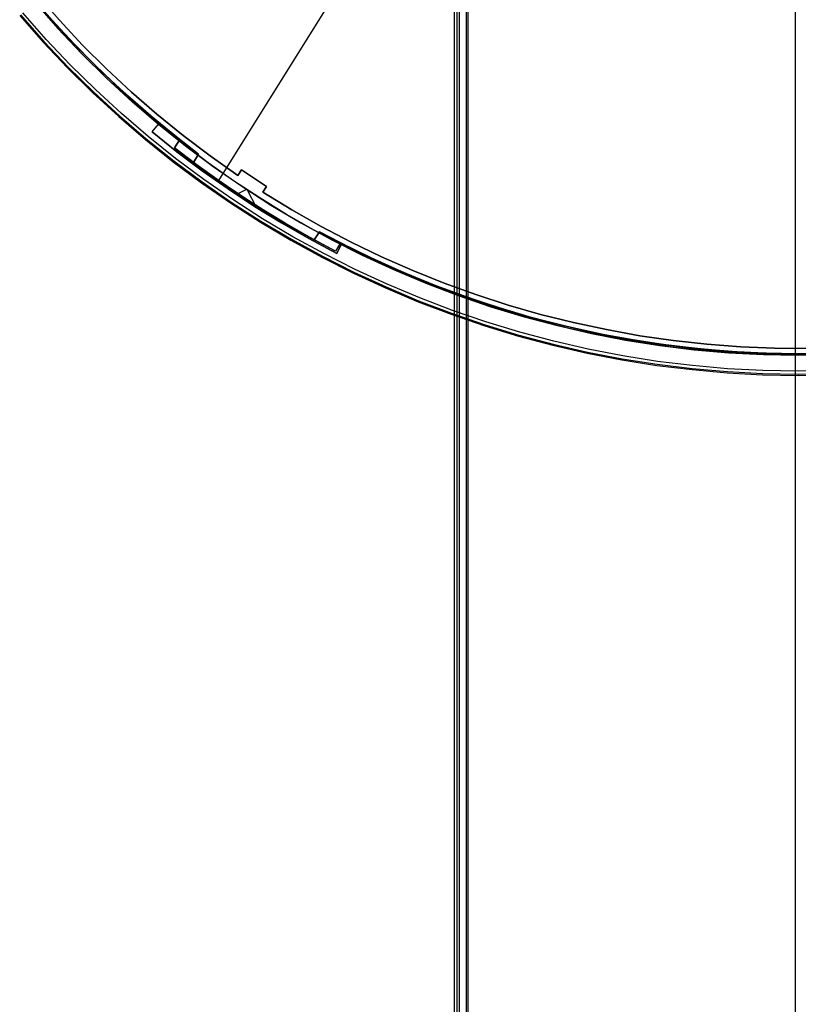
# Model space of a CAD drawing. Header units: millimetres. Extents: x 6038 to 7358, y -8545 to -7225.
# Tile 3 of 256: x 6582 to 6698, y -8132 to -7985. Entities that reach past the tile are written whole.
import ezdxf

# ---------------------------------------------------------------- set-up
doc = ezdxf.new("R2010")
doc.units = ezdxf.units.MM
doc.layers.add('color', color=7, linetype='Continuous')
doc.layers.add('luz', color=7, linetype='Continuous')

msp = doc.modelspace()

# ---------------------------------------------------------------- linework, layer by layer
at = {"color": 7, "true_color": 0xffffff}
for p, q in [((6646.77, -7914.67, 75.89), (6646.77, -8544.67, 75.89)), ((6646.79, -8544.67, 76.12), (6646.79, -7914.67, 76.12)), ((6646.79, -8544.67, 76.12), (6646.79, -7914.67, 76.12)), ((6647.19, -8544.67, 77.82), (6647.19, -7914.67, 77.82)), ((6647.54, -8544.67, 74.92), (6647.54, -7914.67, 74.92)), ((6647.54, -8544.67, 74.92), (6647.54, -7914.67, 74.92)), ((6647.58, -8544.67, 79.53), (6647.58, -7914.67, 79.53)), ((6647.58, -8544.67, 79.53), (6647.58, -7914.67, 79.53)), ((6648.55, -7914.67, 80.3), (6648.55, -8544.67, 80.3)), ((6648.78, -7914.67, 80.27), (6648.78, -8544.67, 80.27)), ((6648.78, -7914.67, 80.27), (6648.78, -8544.67, 80.27)), ((6697.72, -8544.67, 63.33), (6697.72, -7953.87, 63.33))]:
    msp.add_line(p, q, dxfattribs=at)
at = {"layer": 'color', "color": 254, "true_color": 0xcad1ee}
for p, q in [((6584.54, -7980.87, -11.27), (6587.86, -7984.67, -11.27)), ((6584.54, -7980.87, -11.27), (6587.86, -7984.67, -11.27)), ((6584.54, -7980.87, -30.6), (6587.86, -7984.67, -30.6)), ((6587.86, -7984.67, -20.93), (6584.54, -7980.87, -20.93)), ((6584.54, -7980.87, -30.6), (6587.86, -7984.67, -30.6)), ((6584.2, -7982.01, -35.8), (6587.62, -7985.89, -35.8)), ((6584.2, -7982.01, -35.8), (6587.62, -7985.89, -35.8)), ((6587.64, -7985.91, -30.6), (6584.21, -7982.03, -30.6)), ((6587.64, -7985.91, -33.2), (6584.21, -7982.03, -33.2)), ((6587.64, -7985.91, -30.6), (6584.21, -7982.03, -30.6)), ((6581.91, -7983.96, -11.46), (6585.41, -7987.92, -11.46)), ((6581.91, -7983.96, -35.8), (6585.41, -7987.92, -35.8)), ((6581.91, -7983.96, -11.46), (6585.41, -7987.92, -11.46)), ((6581.91, -7983.96, -35.8), (6585.41, -7987.92, -35.8)), ((6581.91, -7983.96, -23.63), (6585.41, -7987.92, -23.63)), ((6582.04, -7983.85, -10.91), (6585.53, -7987.81, -10.91)), ((6585.86, -7987.51, -10.54), (6582.38, -7983.57, -10.54)), ((6585.86, -7987.51, -10.54), (6582.38, -7983.57, -10.54)), ((6587.62, -7985.89, -35.8), (6591.18, -7989.65, -35.8)), ((6587.62, -7985.89, -35.8), (6591.18, -7989.65, -35.8)), ((6591.2, -7989.67, -30.6), (6587.64, -7985.91, -30.6)), ((6591.2, -7989.67, -33.2), (6587.64, -7985.91, -33.2)), ((6591.2, -7989.67, -30.6), (6587.64, -7985.91, -30.6)), ((6587.86, -7984.67, -11.27), (6591.31, -7988.36, -11.27)), ((6587.86, -7984.67, -11.27), (6591.31, -7988.36, -11.27)), ((6587.86, -7984.67, -30.6), (6591.31, -7988.36, -30.6)), ((6591.31, -7988.36, -20.93), (6587.86, -7984.67, -20.93)), ((6587.86, -7984.67, -30.6), (6591.31, -7988.36, -30.6)), ((6589.47, -7991.33, -10.54), (6585.86, -7987.51, -10.54)), ((6589.47, -7991.33, -10.54), (6585.86, -7987.51, -10.54)), ((6585.41, -7987.92, -11.46), (6589.04, -7991.75, -11.46)), ((6585.41, -7987.92, -35.8), (6589.04, -7991.75, -35.8)), ((6585.41, -7987.92, -11.46), (6589.04, -7991.75, -11.46)), ((6585.41, -7987.92, -35.8), (6589.04, -7991.75, -35.8)), ((6585.41, -7987.92, -23.63), (6589.04, -7991.75, -23.63)), ((6585.53, -7987.81, -10.91), (6589.16, -7991.64, -10.91)), ((6591.31, -7988.36, -11.27), (6594.89, -7991.92, -11.27)), ((6591.31, -7988.36, -11.27), (6594.89, -7991.92, -11.27)), ((6591.31, -7988.36, -30.6), (6594.89, -7991.92, -30.6)), ((6594.89, -7991.92, -20.93), (6591.31, -7988.36, -20.93)), ((6591.31, -7988.36, -30.6), (6594.89, -7991.92, -30.6)), ((6591.18, -7989.65, -35.8), (6594.87, -7993.29, -35.8)), ((6591.18, -7989.65, -35.8), (6594.87, -7993.29, -35.8)), ((6594.89, -7993.31, -30.6), (6591.2, -7989.67, -30.6)), ((6594.89, -7993.31, -33.2), (6591.2, -7989.67, -33.2)), ((6594.89, -7993.31, -30.6), (6591.2, -7989.67, -30.6)), ((6589.04, -7991.75, -11.46), (6592.8, -7995.46, -11.46)), ((6589.04, -7991.75, -35.8), (6592.8, -7995.46, -35.8)), ((6589.04, -7991.75, -11.46), (6592.8, -7995.46, -11.46)), ((6589.04, -7991.75, -35.8), (6592.8, -7995.46, -35.8)), ((6589.04, -7991.75, -23.63), (6592.8, -7995.46, -23.63)), ((6589.16, -7991.64, -10.91), (6592.92, -7995.34, -10.91)), ((6593.22, -7995.02, -10.54), (6589.47, -7991.33, -10.54)), ((6593.22, -7995.02, -10.54), (6589.47, -7991.33, -10.54)), ((6594.89, -7991.92, -11.27), (6598.58, -7995.37, -11.27)), ((6594.89, -7991.92, -11.27), (6598.58, -7995.37, -11.27)), ((6594.89, -7991.92, -30.6), (6598.58, -7995.37, -30.6)), ((6598.58, -7995.37, -20.93), (6594.89, -7991.92, -20.93)), ((6594.89, -7991.92, -30.6), (6598.58, -7995.37, -30.6)), ((6594.87, -7993.29, -35.8), (6598.68, -7996.8, -35.8)), ((6594.87, -7993.29, -35.8), (6598.68, -7996.8, -35.8)), ((6598.71, -7996.82, -30.6), (6594.89, -7993.31, -30.6)), ((6598.71, -7996.82, -33.2), (6594.89, -7993.31, -33.2)), ((6598.71, -7996.82, -30.6), (6594.89, -7993.31, -30.6)), ((6592.8, -7995.46, -11.46), (6596.69, -7999.04, -11.46)), ((6592.8, -7995.46, -35.8), (6596.69, -7999.04, -35.8)), ((6592.8, -7995.46, -11.46), (6596.69, -7999.04, -11.46)), ((6592.8, -7995.46, -35.8), (6596.69, -7999.04, -35.8)), ((6592.8, -7995.46, -23.63), (6596.69, -7999.04, -23.63)), ((6592.92, -7995.34, -10.91), (6596.8, -7998.91, -10.91)), ((6597.09, -7998.58, -10.54), (6593.22, -7995.02, -10.54)), ((6597.09, -7998.58, -10.54), (6593.22, -7995.02, -10.54)), ((6598.58, -7995.37, -11.27), (6602.39, -7998.68, -11.27)), ((6598.58, -7995.37, -11.27), (6602.39, -7998.68, -11.27)), ((6598.58, -7995.37, -30.6), (6602.39, -7998.68, -30.6)), ((6602.39, -7998.68, -20.93), (6598.58, -7995.37, -20.93)), ((6598.58, -7995.37, -30.6), (6602.39, -7998.68, -30.6)), ((6598.68, -7996.8, -35.8), (6602.61, -8000.17, -35.8)), ((6598.68, -7996.8, -35.8), (6602.61, -8000.17, -35.8)), ((6602.64, -8000.19, -30.6), (6598.71, -7996.82, -30.6)), ((6602.64, -8000.19, -33.2), (6598.71, -7996.82, -33.2)), ((6602.64, -8000.19, -30.6), (6598.71, -7996.82, -30.6)), ((6596.69, -7999.04, -11.46), (6600.7, -8002.48, -11.46)), ((6596.69, -7999.04, -35.8), (6600.7, -8002.48, -35.8)), ((6596.69, -7999.04, -11.46), (6600.7, -8002.48, -11.46)), ((6596.69, -7999.04, -35.8), (6600.7, -8002.48, -35.8)), ((6596.69, -7999.04, -23.63), (6600.7, -8002.48, -23.63)), ((6596.8, -7998.91, -10.91), (6600.8, -8002.35, -10.91)), ((6601.09, -8002.01, -10.54), (6597.09, -7998.58, -10.54)), ((6601.09, -8002.01, -10.54), (6597.09, -7998.58, -10.54)), ((6602.39, -7998.68, -11.27), (6606.31, -8001.87, -11.27)), ((6602.39, -7998.68, -11.27), (6606.31, -8001.87, -11.27)), ((6602.39, -7998.68, -30.6), (6606.31, -8001.87, -30.6)), ((6606.31, -8001.87, -20.93), (6602.39, -7998.68, -20.93)), ((6602.39, -7998.68, -30.6), (6606.31, -8001.87, -30.6)), ((6601.69, -8001.33, -30.6), (6602.64, -8000.19, -30.6)), ((6601.69, -8001.33, -34.1), (6602.64, -8000.19, -34.1)), ((6601.69, -8001.33, -30.6), (6602.64, -8000.19, -30.6)), ((6601.69, -8001.33, -32.35), (6602.64, -8000.19, -32.35)), ((6601.69, -8001.33, -34.1), (6602.64, -8000.19, -34.1)), ((6602.61, -8000.17, -35.8), (6606.66, -8003.4, -35.8)), ((6602.61, -8000.17, -35.8), (6606.66, -8003.4, -35.8)), ((6602.64, -8000.19, -34.1), (6602.64, -8000.19, -30.6)), ((6606.29, -8003.12, -34.1), (6602.64, -8000.19, -34.1)), ((6602.64, -8000.19, -34.1), (6602.64, -8000.19, -30.6)), ((6606.29, -8003.12, -34.1), (6602.64, -8000.19, -34.1)), ((6605.19, -8005.3, -10.54), (6601.09, -8002.01, -10.54)), ((6605.19, -8005.3, -10.54), (6601.09, -8002.01, -10.54)), ((6605.38, -8004.29, -30.6), (6601.69, -8001.33, -30.6)), ((6601.69, -8001.33, -30.6), (6601.69, -8001.33, -34.1)), ((6605.38, -8004.29, -30.6), (6601.69, -8001.33, -30.6)), ((6601.69, -8001.33, -34.1), (6605.38, -8004.29, -34.1)), ((6605.38, -8004.29, -32.35), (6601.69, -8001.33, -32.35)), ((6601.69, -8001.33, -30.6), (6601.69, -8001.33, -34.1)), ((6601.69, -8001.33, -34.1), (6605.38, -8004.29, -34.1)), ((6602.17, -8000.76, -34.1), (6602.17, -8000.76, -30.6)), ((6606.31, -8001.87, -11.27), (6610.34, -8004.92, -11.27)), ((6606.31, -8001.87, -11.27), (6610.34, -8004.92, -11.27)), ((6606.31, -8001.87, -30.6), (6610.34, -8004.92, -30.6)), ((6610.34, -8004.92, -20.93), (6606.31, -8001.87, -20.93)), ((6606.31, -8001.87, -30.6), (6610.34, -8004.92, -30.6)), ((6600.7, -8002.48, -11.46), (6604.82, -8005.78, -11.46)), ((6600.7, -8002.48, -35.8), (6604.82, -8005.78, -35.8)), ((6600.7, -8002.48, -11.46), (6604.82, -8005.78, -11.46)), ((6600.7, -8002.48, -35.8), (6604.82, -8005.78, -35.8)), ((6600.7, -8002.48, -23.63), (6604.82, -8005.78, -23.63)), ((6600.8, -8002.35, -10.91), (6604.92, -8005.65, -10.91)), ((6610.02, -8005.93, -34.1), (6606.29, -8003.12, -34.1)), ((6610.02, -8005.93, -34.1), (6606.29, -8003.12, -34.1)), ((6606.66, -8003.4, -35.8), (6610.81, -8006.5, -35.8)), ((6606.66, -8003.4, -35.8), (6610.81, -8006.5, -35.8)), ((6609.15, -8007.13, -30.6), (6605.38, -8004.29, -30.6)), ((6609.15, -8007.13, -30.6), (6605.38, -8004.29, -30.6)), ((6605.38, -8004.29, -34.1), (6609.15, -8007.13, -34.1)), ((6609.15, -8007.13, -32.35), (6605.38, -8004.29, -32.35)), ((6605.38, -8004.29, -34.1), (6609.15, -8007.13, -34.1)), ((6610.34, -8004.92, -11.27), (6614.47, -8007.83, -11.27)), ((6610.34, -8004.92, -11.27), (6614.47, -8007.83, -11.27)), ((6610.34, -8004.92, -30.6), (6614.47, -8007.83, -30.6)), ((6614.47, -8007.83, -20.93), (6610.34, -8004.92, -20.93)), ((6610.34, -8004.92, -30.6), (6614.47, -8007.83, -30.6)), ((6604.82, -8005.78, -11.46), (6609.06, -8008.93, -11.46)), ((6604.82, -8005.78, -35.8), (6609.06, -8008.93, -35.8)), ((6604.82, -8005.78, -11.46), (6609.06, -8008.93, -11.46)), ((6604.82, -8005.78, -35.8), (6609.06, -8008.93, -35.8)), ((6604.82, -8005.78, -23.63), (6609.06, -8008.93, -23.63)), ((6604.92, -8005.65, -10.91), (6609.15, -8008.8, -10.91)), ((6609.41, -8008.44, -10.54), (6605.19, -8005.3, -10.54)), ((6609.41, -8008.44, -10.54), (6605.19, -8005.3, -10.54)), ((6613.84, -8008.62, -34.1), (6610.02, -8005.93, -34.1)), ((6613.84, -8008.62, -34.1), (6610.02, -8005.93, -34.1)), ((6610.81, -8006.5, -35.8), (6615.07, -8009.44, -35.8)), ((6610.81, -8006.5, -35.8), (6615.07, -8009.44, -35.8)), ((6613.01, -8009.84, -30.6), (6609.15, -8007.13, -30.6)), ((6613.01, -8009.84, -30.6), (6609.15, -8007.13, -30.6)), ((6609.15, -8007.13, -34.1), (6613.01, -8009.84, -34.1)), ((6613.01, -8009.84, -32.35), (6609.15, -8007.13, -32.35)), ((6609.15, -8007.13, -34.1), (6613.01, -8009.84, -34.1)), ((6614.47, -8007.83, -11.27), (6615.02, -8007, -10.84)), ((6614.47, -8007.83, -30.6), (6615.02, -8007, -30.6)), ((6614.47, -8007.83, -11.27), (6615.02, -8007, -10.84)), ((6614.47, -8007.83, -30.6), (6615.02, -8007, -30.6)), ((6615.02, -8007, -20.72), (6614.47, -8007.83, -20.72)), ((6614.47, -8007.83, -30.6), (6614.47, -8007.83, -11.27)), ((6614.47, -8007.83, -30.6), (6614.47, -8007.83, -11.27)), ((6614.74, -8007.42, -30.6), (6614.74, -8007.42, -11.06)), ((6615.02, -8007, -10.84), (6618.77, -8009.47, -10.84)), ((6615.02, -8007, -10.84), (6618.77, -8009.47, -10.84)), ((6615.02, -8007, -30.6), (6618.77, -8009.47, -30.6)), ((6615.02, -8007, -10.84), (6615.02, -8007, -30.6)), ((6618.77, -8009.47, -20.72), (6615.02, -8007, -20.72)), ((6615.02, -8007, -30.6), (6618.77, -8009.47, -30.6)), ((6615.02, -8007, -10.84), (6615.02, -8007, -30.6)), ((6609.06, -8008.93, -11.46), (6613.4, -8011.94, -11.46)), ((6609.06, -8008.93, -35.8), (6613.4, -8011.94, -35.8)), ((6609.06, -8008.93, -11.46), (6613.4, -8011.94, -11.46)), ((6609.06, -8008.93, -35.8), (6613.4, -8011.94, -35.8)), ((6609.06, -8008.93, -23.63), (6613.4, -8011.94, -23.63)), ((6609.15, -8008.8, -10.91), (6613.49, -8011.8, -10.91)), ((6613.74, -8011.43, -10.54), (6609.41, -8008.44, -10.54)), ((6613.74, -8011.43, -10.54), (6609.41, -8008.44, -10.54)), ((6617.75, -8011.19, -34.1), (6613.84, -8008.62, -34.1)), ((6617.75, -8011.19, -34.1), (6613.84, -8008.62, -34.1)), ((6615.07, -8009.44, -35.8), (6619.42, -8012.24, -35.8)), ((6615.07, -8009.44, -35.8), (6619.42, -8012.24, -35.8)), ((6616.88, -8008.25, -10.84), (6616.88, -8008.25, -30.6)), ((6618.77, -8009.47, -10.84), (6618.22, -8010.31, -11.27)), ((6618.77, -8009.47, -30.6), (6618.22, -8010.31, -30.6)), ((6618.77, -8009.47, -30.6), (6618.22, -8010.31, -30.6)), ((6618.77, -8009.47, -10.84), (6618.22, -8010.31, -11.27)), ((6618.22, -8010.31, -20.72), (6618.77, -8009.47, -20.72)), ((6618.77, -8009.47, -30.6), (6618.77, -8009.47, -10.84)), ((6618.77, -8009.47, -30.6), (6618.77, -8009.47, -10.84)), ((6616.95, -8012.44, -30.6), (6613.01, -8009.84, -30.6)), ((6616.95, -8012.44, -30.6), (6613.01, -8009.84, -30.6)), ((6613.01, -8009.84, -34.1), (6616.95, -8012.44, -34.1)), ((6616.95, -8012.44, -32.35), (6613.01, -8009.84, -32.35)), ((6613.01, -8009.84, -34.1), (6616.95, -8012.44, -34.1)), ((6615.78, -8009.92, -34.1), (6614.25, -8010.68, -34.1)), ((6617.25, -8012.63, -34.1), (6615.94, -8010.02, -34.1)), ((6618.22, -8010.31, -11.27), (6622.53, -8012.95, -11.27)), ((6618.22, -8010.31, -11.27), (6622.53, -8012.95, -11.27)), ((6618.22, -8010.31, -11.27), (6618.22, -8010.31, -30.6)), ((6618.22, -8010.31, -30.6), (6622.53, -8012.95, -30.6)), ((6622.53, -8012.95, -20.93), (6618.22, -8010.31, -20.93)), ((6618.22, -8010.31, -30.6), (6622.53, -8012.95, -30.6)), ((6618.22, -8010.31, -11.27), (6618.22, -8010.31, -30.6)), ((6618.5, -8009.89, -30.6), (6618.5, -8009.89, -11.06)), ((6613.4, -8011.94, -11.46), (6617.84, -8014.79, -11.46)), ((6613.4, -8011.94, -35.8), (6617.84, -8014.79, -35.8)), ((6613.4, -8011.94, -11.46), (6617.84, -8014.79, -11.46)), ((6613.4, -8011.94, -35.8), (6617.84, -8014.79, -35.8)), ((6613.4, -8011.94, -23.63), (6617.84, -8014.79, -23.63)), ((6613.49, -8011.8, -10.91), (6617.93, -8014.65, -10.91)), ((6618.16, -8014.28, -10.54), (6613.74, -8011.43, -10.54)), ((6618.16, -8014.28, -10.54), (6613.74, -8011.43, -10.54)), ((6614.97, -8011.16, -30.6), (6614.97, -8011.16, -34.1)), ((6620.97, -8014.92, -30.6), (6616.95, -8012.44, -30.6)), ((6620.97, -8014.92, -30.6), (6616.95, -8012.44, -30.6)), ((6616.95, -8012.44, -34.1), (6620.97, -8014.92, -34.1)), ((6620.97, -8014.92, -32.35), (6616.95, -8012.44, -32.35)), ((6616.95, -8012.44, -34.1), (6620.97, -8014.92, -34.1)), ((6621.73, -8013.64, -34.1), (6617.75, -8011.19, -34.1)), ((6621.73, -8013.64, -34.1), (6617.75, -8011.19, -34.1)), ((6619.42, -8012.24, -35.8), (6623.87, -8014.89, -35.8)), ((6619.42, -8012.24, -35.8), (6623.87, -8014.89, -35.8)), ((6625.78, -8015.96, -34.1), (6621.73, -8013.64, -34.1)), ((6625.78, -8015.96, -34.1), (6621.73, -8013.64, -34.1)), ((6622.53, -8012.95, -11.27), (6626.92, -8015.45, -11.27)), ((6622.53, -8012.95, -11.27), (6626.92, -8015.45, -11.27)), ((6622.53, -8012.95, -30.6), (6626.92, -8015.45, -30.6)), ((6626.92, -8015.45, -20.93), (6622.53, -8012.95, -20.93)), ((6622.53, -8012.95, -30.6), (6626.92, -8015.45, -30.6)), ((6617.84, -8014.79, -11.46), (6622.38, -8017.49, -11.46)), ((6617.84, -8014.79, -35.8), (6622.38, -8017.49, -35.8)), ((6617.84, -8014.79, -11.46), (6622.38, -8017.49, -11.46)), ((6617.84, -8014.79, -35.8), (6622.38, -8017.49, -35.8)), ((6617.84, -8014.79, -23.63), (6622.38, -8017.49, -23.63)), ((6617.93, -8014.65, -10.91), (6622.47, -8017.35, -10.91)), ((6622.68, -8016.97, -10.54), (6618.16, -8014.28, -10.54)), ((6622.68, -8016.97, -10.54), (6618.16, -8014.28, -10.54)), ((6625.07, -8017.26, -30.6), (6620.97, -8014.92, -30.6)), ((6625.07, -8017.26, -30.6), (6620.97, -8014.92, -30.6)), ((6620.97, -8014.92, -34.1), (6625.07, -8017.26, -34.1)), ((6625.07, -8017.26, -32.35), (6620.97, -8014.92, -32.35)), ((6620.97, -8014.92, -34.1), (6625.07, -8017.26, -34.1)), ((6623.87, -8014.89, -35.8), (6628.41, -8017.38, -35.8)), ((6623.87, -8014.89, -35.8), (6628.41, -8017.38, -35.8)), ((6626.92, -8015.45, -11.27), (6631.39, -8017.79, -11.27)), ((6626.92, -8015.45, -11.27), (6631.39, -8017.79, -11.27)), ((6626.92, -8015.45, -30.6), (6631.39, -8017.79, -30.6)), ((6631.39, -8017.79, -20.93), (6626.92, -8015.45, -20.93)), ((6626.92, -8015.45, -30.6), (6631.39, -8017.79, -30.6)), ((6629.91, -8018.16, -34.1), (6625.78, -8015.96, -34.1)), ((6629.91, -8018.16, -34.1), (6625.78, -8015.96, -34.1)), ((6622.38, -8017.49, -11.46), (6627.01, -8020.04, -11.46)), ((6622.38, -8017.49, -35.8), (6627.01, -8020.04, -35.8)), ((6622.38, -8017.49, -11.46), (6627.01, -8020.04, -11.46)), ((6622.38, -8017.49, -35.8), (6627.01, -8020.04, -35.8)), ((6622.38, -8017.49, -23.63), (6627.01, -8020.04, -23.63)), ((6622.47, -8017.35, -10.91), (6627.09, -8019.89, -10.91)), ((6627.3, -8019.5, -10.54), (6622.68, -8016.97, -10.54)), ((6627.3, -8019.5, -10.54), (6622.68, -8016.97, -10.54)), ((6629.23, -8019.48, -30.6), (6625.07, -8017.26, -30.6)), ((6629.23, -8019.48, -30.6), (6625.07, -8017.26, -30.6)), ((6625.07, -8017.26, -34.1), (6629.23, -8019.48, -34.1)), ((6629.23, -8019.48, -32.35), (6625.07, -8017.26, -32.35)), ((6625.07, -8017.26, -34.1), (6629.23, -8019.48, -34.1)), ((6628.41, -8017.38, -35.8), (6633.03, -8019.72, -35.8)), ((6628.41, -8017.38, -35.8), (6633.03, -8019.72, -35.8)), ((6629.91, -8018.16, -30.6), (6629.23, -8019.48, -30.6)), ((6629.91, -8018.16, -34.1), (6629.23, -8019.48, -34.1)), ((6629.91, -8018.16, -30.6), (6629.23, -8019.48, -30.6)), ((6629.91, -8018.16, -34.1), (6629.23, -8019.48, -34.1)), ((6629.23, -8019.48, -32.35), (6629.91, -8018.16, -32.35)), ((6629.91, -8018.16, -30.6), (6629.91, -8018.16, -34.1)), ((6634.56, -8020.44, -30.6), (6629.91, -8018.16, -30.6)), ((6634.56, -8020.44, -33.2), (6629.91, -8018.16, -33.2)), ((6634.56, -8020.44, -30.6), (6629.91, -8018.16, -30.6)), ((6629.91, -8018.16, -30.6), (6629.91, -8018.16, -34.1)), ((6631.39, -8017.79, -11.27), (6635.94, -8019.98, -11.27)), ((6631.39, -8017.79, -11.27), (6635.94, -8019.98, -11.27)), ((6631.39, -8017.79, -30.6), (6635.94, -8019.98, -30.6)), ((6635.94, -8019.98, -20.93), (6631.39, -8017.79, -20.93)), ((6631.39, -8017.79, -30.6), (6635.94, -8019.98, -30.6)), ((6631.99, -8021.87, -10.54), (6627.3, -8019.5, -10.54)), ((6631.99, -8021.87, -10.54), (6627.3, -8019.5, -10.54)), ((6629.23, -8019.48, -34.1), (6629.23, -8019.48, -30.6)), ((6629.23, -8019.48, -34.1), (6629.23, -8019.48, -30.6)), ((6629.57, -8018.82, -34.1), (6629.57, -8018.82, -30.6)), ((6633.03, -8019.72, -35.8), (6637.73, -8021.89, -35.8)), ((6633.03, -8019.72, -35.8), (6637.73, -8021.89, -35.8)), ((6627.01, -8020.04, -11.46), (6631.73, -8022.42, -11.46)), ((6627.01, -8020.04, -35.8), (6631.73, -8022.42, -35.8)), ((6627.01, -8020.04, -11.46), (6631.73, -8022.42, -11.46)), ((6627.01, -8020.04, -35.8), (6631.73, -8022.42, -35.8)), ((6627.01, -8020.04, -23.63), (6631.73, -8022.42, -23.63)), ((6627.09, -8019.89, -10.91), (6631.8, -8022.27, -10.91)), ((6639.29, -8022.56, -30.6), (6634.56, -8020.44, -30.6)), ((6639.29, -8022.56, -33.2), (6634.56, -8020.44, -33.2)), ((6639.29, -8022.56, -30.6), (6634.56, -8020.44, -30.6)), ((6635.94, -8019.98, -11.27), (6640.57, -8022.02, -11.27)), ((6635.94, -8019.98, -11.27), (6640.57, -8022.02, -11.27)), ((6635.94, -8019.98, -30.6), (6640.57, -8022.02, -30.6)), ((6640.57, -8022.02, -20.93), (6635.94, -8019.98, -20.93)), ((6635.94, -8019.98, -30.6), (6640.57, -8022.02, -30.6)), ((6631.73, -8022.42, -11.46), (6636.52, -8024.63, -11.46)), ((6631.73, -8022.42, -35.8), (6636.52, -8024.63, -35.8)), ((6631.73, -8022.42, -11.46), (6636.52, -8024.63, -11.46)), ((6631.73, -8022.42, -35.8), (6636.52, -8024.63, -35.8)), ((6631.73, -8022.42, -23.63), (6636.52, -8024.63, -23.63)), ((6631.8, -8022.27, -10.91), (6636.59, -8024.48, -10.91)), ((6636.77, -8024.08, -10.54), (6631.99, -8021.87, -10.54)), ((6636.77, -8024.08, -10.54), (6631.99, -8021.87, -10.54)), ((6637.73, -8021.89, -35.8), (6642.51, -8023.9, -35.8)), ((6637.73, -8021.89, -35.8), (6642.51, -8023.9, -35.8)), ((6644.09, -8024.52, -30.6), (6639.29, -8022.56, -30.6)), ((6644.09, -8024.52, -33.2), (6639.29, -8022.56, -33.2)), ((6644.09, -8024.52, -30.6), (6639.29, -8022.56, -30.6)), ((6640.57, -8022.02, -11.27), (6645.25, -8023.9, -11.27)), ((6640.57, -8022.02, -11.27), (6645.25, -8023.9, -11.27)), ((6640.57, -8022.02, -30.6), (6645.25, -8023.9, -30.6)), ((6645.25, -8023.9, -20.93), (6640.57, -8022.02, -20.93)), ((6640.57, -8022.02, -30.6), (6645.25, -8023.9, -30.6)), ((6641.62, -8026.12, -10.54), (6636.77, -8024.08, -10.54)), ((6641.62, -8026.12, -10.54), (6636.77, -8024.08, -10.54)), ((6642.51, -8023.9, -35.8), (6647.35, -8025.74, -35.8)), ((6642.51, -8023.9, -35.8), (6647.35, -8025.74, -35.8)), ((6645.25, -8023.9, -11.27), (6650, -8025.62, -11.27)), ((6645.25, -8023.9, -11.27), (6650, -8025.62, -11.27)), ((6645.25, -8023.9, -30.6), (6650, -8025.62, -30.6)), ((6650, -8025.62, -20.93), (6645.25, -8023.9, -20.93)), ((6645.25, -8023.9, -30.6), (6650, -8025.62, -30.6)), ((6636.52, -8024.63, -11.46), (6641.39, -8026.68, -11.46)), ((6636.52, -8024.63, -35.8), (6641.39, -8026.68, -35.8)), ((6636.52, -8024.63, -11.46), (6641.39, -8026.68, -11.46)), ((6636.52, -8024.63, -35.8), (6641.39, -8026.68, -35.8)), ((6636.52, -8024.63, -23.63), (6641.39, -8026.68, -23.63)), ((6636.59, -8024.48, -10.91), (6641.45, -8026.53, -10.91)), ((6648.95, -8026.31, -30.6), (6644.09, -8024.52, -30.6)), ((6648.95, -8026.31, -33.2), (6644.09, -8024.52, -33.2)), ((6648.95, -8026.31, -30.6), (6644.09, -8024.52, -30.6)), ((6647.35, -8025.74, -35.8), (6652.25, -8027.42, -35.8)), ((6647.35, -8025.74, -35.8), (6652.25, -8027.42, -35.8)), ((6650, -8025.62, -11.27), (6654.81, -8027.17, -11.27)), ((6650, -8025.62, -11.27), (6654.81, -8027.17, -11.27)), ((6650, -8025.62, -30.6), (6654.81, -8027.17, -30.6)), ((6654.81, -8027.17, -20.93), (6650, -8025.62, -20.93)), ((6650, -8025.62, -30.6), (6654.81, -8027.17, -30.6)), ((6641.39, -8026.68, -11.46), (6646.33, -8028.56, -11.46)), ((6641.39, -8026.68, -35.8), (6646.33, -8028.56, -35.8)), ((6641.39, -8026.68, -11.46), (6646.33, -8028.56, -11.46)), ((6641.39, -8026.68, -35.8), (6646.33, -8028.56, -35.8)), ((6641.39, -8026.68, -23.63), (6646.33, -8028.56, -23.63)), ((6641.45, -8026.53, -10.91), (6646.38, -8028.41, -10.91)), ((6646.53, -8027.99, -10.54), (6641.62, -8026.12, -10.54)), ((6646.53, -8027.99, -10.54), (6641.62, -8026.12, -10.54)), ((6653.87, -8027.93, -30.6), (6648.95, -8026.31, -30.6)), ((6653.87, -8027.93, -33.2), (6648.95, -8026.31, -33.2)), ((6653.87, -8027.93, -30.6), (6648.95, -8026.31, -30.6)), ((6654.81, -8027.17, -11.27), (6659.66, -8028.57, -11.27)), ((6654.81, -8027.17, -11.27), (6659.66, -8028.57, -11.27)), ((6654.81, -8027.17, -30.6), (6659.66, -8028.57, -30.6)), ((6659.66, -8028.57, -20.93), (6654.81, -8027.17, -20.93)), ((6654.81, -8027.17, -30.6), (6659.66, -8028.57, -30.6)), ((6646.33, -8028.56, -11.46), (6651.32, -8030.27, -11.46)), ((6646.33, -8028.56, -35.8), (6651.32, -8030.27, -35.8)), ((6646.33, -8028.56, -11.46), (6651.32, -8030.27, -11.46)), ((6646.33, -8028.56, -35.8), (6651.32, -8030.27, -35.8)), ((6646.33, -8028.56, -23.63), (6651.32, -8030.27, -23.63)), ((6646.38, -8028.41, -10.91), (6651.37, -8030.11, -10.91)), ((6651.51, -8029.69, -10.54), (6646.53, -8027.99, -10.54)), ((6651.51, -8029.69, -10.54), (6646.53, -8027.99, -10.54)), ((6652.25, -8027.42, -35.8), (6657.2, -8028.92, -35.8)), ((6652.25, -8027.42, -35.8), (6657.2, -8028.92, -35.8)), ((6658.85, -8029.38, -30.6), (6653.87, -8027.93, -30.6)), ((6658.85, -8029.38, -33.2), (6653.87, -8027.93, -33.2)), ((6658.85, -8029.38, -30.6), (6653.87, -8027.93, -30.6)), ((6659.66, -8028.57, -11.27), (6664.56, -8029.79, -11.27)), ((6659.66, -8028.57, -11.27), (6664.56, -8029.79, -11.27)), ((6659.66, -8028.57, -30.6), (6664.56, -8029.79, -30.6)), ((6664.56, -8029.79, -20.93), (6659.66, -8028.57, -20.93)), ((6659.66, -8028.57, -30.6), (6664.56, -8029.79, -30.6)), ((6651.37, -8030.11, -10.91), (6656.42, -8031.65, -10.91)), ((6656.54, -8031.22, -10.54), (6651.51, -8029.69, -10.54)), ((6656.54, -8031.22, -10.54), (6651.51, -8029.69, -10.54)), ((6657.2, -8028.92, -35.8), (6662.2, -8030.25, -35.8)), ((6657.2, -8028.92, -35.8), (6662.2, -8030.25, -35.8)), ((6663.87, -8030.66, -30.6), (6658.85, -8029.38, -30.6)), ((6663.87, -8030.66, -33.2), (6658.85, -8029.38, -33.2)), ((6663.87, -8030.66, -30.6), (6658.85, -8029.38, -30.6)), ((6664.56, -8029.79, -11.27), (6669.5, -8030.85, -11.27)), ((6664.56, -8029.79, -11.27), (6669.5, -8030.85, -11.27)), ((6664.56, -8029.79, -30.6), (6669.5, -8030.85, -30.6)), ((6669.5, -8030.85, -20.93), (6664.56, -8029.79, -20.93)), ((6664.56, -8029.79, -30.6), (6669.5, -8030.85, -30.6)), ((6651.32, -8030.27, -11.46), (6656.38, -8031.81, -11.46)), ((6651.32, -8030.27, -35.8), (6656.38, -8031.81, -35.8)), ((6651.32, -8030.27, -11.46), (6656.38, -8031.81, -11.46)), ((6651.32, -8030.27, -35.8), (6656.38, -8031.81, -35.8)), ((6651.32, -8030.27, -23.63), (6656.38, -8031.81, -23.63)), ((6661.63, -8032.58, -10.54), (6656.54, -8031.22, -10.54)), ((6661.63, -8032.58, -10.54), (6656.54, -8031.22, -10.54)), ((6662.2, -8030.25, -35.8), (6667.25, -8031.41, -35.8)), ((6662.2, -8030.25, -35.8), (6667.25, -8031.41, -35.8)), ((6668.93, -8031.76, -30.6), (6663.87, -8030.66, -30.6)), ((6668.93, -8031.76, -33.2), (6663.87, -8030.66, -33.2)), ((6668.93, -8031.76, -30.6), (6663.87, -8030.66, -30.6)), ((6667.25, -8031.41, -35.8), (6672.33, -8032.4, -35.8)), ((6667.25, -8031.41, -35.8), (6672.33, -8032.4, -35.8)), ((6669.5, -8030.85, -11.27), (6674.47, -8031.75, -11.27)), ((6669.5, -8030.85, -11.27), (6674.47, -8031.75, -11.27)), ((6669.5, -8030.85, -30.6), (6674.47, -8031.75, -30.6)), ((6674.47, -8031.75, -20.93), (6669.5, -8030.85, -20.93)), ((6669.5, -8030.85, -30.6), (6674.47, -8031.75, -30.6)), ((6656.38, -8031.81, -11.46), (6661.48, -8033.17, -11.46)), ((6656.38, -8031.81, -35.8), (6661.48, -8033.17, -35.8)), ((6656.38, -8031.81, -11.46), (6661.48, -8033.17, -11.46)), ((6656.38, -8031.81, -35.8), (6661.48, -8033.17, -35.8)), ((6656.38, -8031.81, -23.63), (6661.48, -8033.17, -23.63)), ((6656.42, -8031.65, -10.91), (6661.52, -8033.01, -10.91)), ((6661.52, -8033.01, -10.91), (6666.66, -8034.19, -10.91)), ((6666.75, -8033.75, -10.54), (6661.63, -8032.58, -10.54)), ((6666.75, -8033.75, -10.54), (6661.63, -8032.58, -10.54)), ((6674.03, -8032.69, -30.6), (6668.93, -8031.76, -30.6)), ((6674.03, -8032.69, -33.2), (6668.93, -8031.76, -33.2)), ((6674.03, -8032.69, -30.6), (6668.93, -8031.76, -30.6)), ((6672.33, -8032.4, -35.8), (6677.45, -8033.21, -35.8)), ((6672.33, -8032.4, -35.8), (6677.45, -8033.21, -35.8)), ((6679.15, -8033.44, -30.6), (6674.03, -8032.69, -30.6)), ((6679.15, -8033.44, -33.2), (6674.03, -8032.69, -33.2)), ((6679.15, -8033.44, -30.6), (6674.03, -8032.69, -30.6)), ((6674.47, -8031.75, -11.27), (6679.47, -8032.47, -11.27)), ((6674.47, -8031.75, -11.27), (6679.47, -8032.47, -11.27)), ((6674.47, -8031.75, -30.6), (6679.47, -8032.47, -30.6)), ((6679.47, -8032.47, -20.93), (6674.47, -8031.75, -20.93)), ((6674.47, -8031.75, -30.6), (6679.47, -8032.47, -30.6)), ((6679.47, -8032.47, -11.27), (6684.49, -8033.02, -11.27)), ((6679.47, -8032.47, -11.27), (6684.49, -8033.02, -11.27)), ((6679.47, -8032.47, -30.6), (6684.49, -8033.02, -30.6)), ((6684.49, -8033.02, -20.93), (6679.47, -8032.47, -20.93)), ((6679.47, -8032.47, -30.6), (6684.49, -8033.02, -30.6)), ((6684.49, -8033.02, -11.27), (6689.53, -8033.41, -11.27)), ((6684.49, -8033.02, -11.27), (6689.53, -8033.41, -11.27)), ((6684.49, -8033.02, -30.6), (6689.53, -8033.41, -30.6)), ((6689.53, -8033.41, -20.93), (6684.49, -8033.02, -20.93)), ((6684.49, -8033.02, -30.6), (6689.53, -8033.41, -30.6)), ((6661.48, -8033.17, -11.46), (6666.63, -8034.35, -11.46)), ((6661.48, -8033.17, -35.8), (6666.63, -8034.35, -35.8)), ((6661.48, -8033.17, -11.46), (6666.63, -8034.35, -11.46)), ((6661.48, -8033.17, -35.8), (6666.63, -8034.35, -35.8)), ((6661.48, -8033.17, -23.63), (6666.63, -8034.35, -23.63)), ((6666.63, -8034.35, -11.46), (6671.81, -8035.35, -11.46)), ((6666.63, -8034.35, -35.8), (6671.81, -8035.35, -35.8)), ((6666.63, -8034.35, -11.46), (6671.81, -8035.35, -11.46)), ((6666.63, -8034.35, -35.8), (6671.81, -8035.35, -35.8)), ((6666.63, -8034.35, -23.63), (6671.81, -8035.35, -23.63)), ((6666.66, -8034.19, -10.91), (6671.84, -8035.19, -10.91)), ((6671.92, -8034.75, -10.54), (6666.75, -8033.75, -10.54)), ((6671.92, -8034.75, -10.54), (6666.75, -8033.75, -10.54)), ((6677.45, -8033.21, -35.8), (6682.59, -8033.84, -35.8)), ((6677.45, -8033.21, -35.8), (6682.59, -8033.84, -35.8)), ((6684.3, -8034.01, -30.6), (6679.15, -8033.44, -30.6)), ((6684.3, -8034.01, -33.2), (6679.15, -8033.44, -33.2)), ((6684.3, -8034.01, -30.6), (6679.15, -8033.44, -30.6)), ((6682.59, -8033.84, -35.8), (6687.75, -8034.29, -35.8)), ((6682.59, -8033.84, -35.8), (6687.75, -8034.29, -35.8)), ((6689.47, -8034.41, -30.6), (6684.3, -8034.01, -30.6)), ((6689.47, -8034.41, -33.2), (6684.3, -8034.01, -33.2)), ((6689.47, -8034.41, -30.6), (6684.3, -8034.01, -30.6)), ((6687.75, -8034.29, -35.8), (6692.92, -8034.57, -35.8)), ((6687.75, -8034.29, -35.8), (6692.92, -8034.57, -35.8)), ((6694.65, -8034.62, -30.6), (6689.47, -8034.41, -30.6)), ((6694.65, -8034.62, -33.2), (6689.47, -8034.41, -33.2)), ((6694.65, -8034.62, -30.6), (6689.47, -8034.41, -30.6)), ((6689.53, -8033.41, -11.27), (6694.57, -8033.62, -11.27)), ((6689.53, -8033.41, -11.27), (6694.57, -8033.62, -11.27)), ((6689.53, -8033.41, -30.6), (6694.57, -8033.62, -30.6)), ((6694.57, -8033.62, -20.93), (6689.53, -8033.41, -20.93)), ((6689.53, -8033.41, -30.6), (6694.57, -8033.62, -30.6)), ((6694.57, -8033.62, -11.27), (6699.62, -8033.66, -11.27)), ((6694.57, -8033.62, -11.27), (6699.62, -8033.66, -11.27)), ((6694.57, -8033.62, -30.6), (6699.62, -8033.66, -30.6)), ((6699.62, -8033.66, -20.93), (6694.57, -8033.62, -20.93)), ((6694.57, -8033.62, -30.6), (6699.62, -8033.66, -30.6)), ((6671.81, -8035.35, -11.46), (6677.03, -8036.18, -11.46)), ((6671.81, -8035.35, -35.8), (6677.03, -8036.18, -35.8)), ((6671.81, -8035.35, -11.46), (6677.03, -8036.18, -11.46)), ((6671.81, -8035.35, -35.8), (6677.03, -8036.18, -35.8)), ((6671.81, -8035.35, -23.63), (6677.03, -8036.18, -23.63)), ((6671.84, -8035.19, -10.91), (6677.05, -8036.01, -10.91)), ((6677.12, -8035.58, -10.54), (6671.92, -8034.75, -10.54)), ((6677.12, -8035.58, -10.54), (6671.92, -8034.75, -10.54)), ((6677.05, -8036.01, -10.91), (6682.29, -8036.66, -10.91)), ((6682.34, -8036.22, -10.54), (6677.12, -8035.58, -10.54)), ((6682.34, -8036.22, -10.54), (6677.12, -8035.58, -10.54)), ((6692.92, -8034.57, -35.8), (6698.09, -8034.67, -35.8)), ((6692.92, -8034.57, -35.8), (6698.09, -8034.67, -35.8)), ((6699.83, -8034.66, -30.6), (6694.65, -8034.62, -30.6)), ((6699.83, -8034.66, -33.2), (6694.65, -8034.62, -33.2)), ((6699.83, -8034.66, -30.6), (6694.65, -8034.62, -30.6)), ((6698.09, -8034.67, -35.8), (6703.27, -8034.58, -35.8)), ((6698.09, -8034.67, -35.8), (6703.27, -8034.58, -35.8)), ((6677.03, -8036.18, -11.46), (6682.27, -8036.82, -11.46)), ((6677.03, -8036.18, -35.8), (6682.27, -8036.82, -35.8)), ((6677.03, -8036.18, -11.46), (6682.27, -8036.82, -11.46)), ((6677.03, -8036.18, -35.8), (6682.27, -8036.82, -35.8)), ((6677.03, -8036.18, -23.63), (6682.27, -8036.82, -23.63)), ((6682.27, -8036.82, -11.46), (6687.53, -8037.29, -11.46)), ((6682.27, -8036.82, -35.8), (6687.53, -8037.29, -35.8)), ((6682.27, -8036.82, -11.46), (6687.53, -8037.29, -11.46)), ((6682.27, -8036.82, -35.8), (6687.53, -8037.29, -35.8)), ((6682.27, -8036.82, -23.63), (6687.53, -8037.29, -23.63)), ((6682.29, -8036.66, -10.91), (6687.55, -8037.12, -10.91)), ((6687.58, -8036.68, -10.54), (6682.34, -8036.22, -10.54)), ((6687.58, -8036.68, -10.54), (6682.34, -8036.22, -10.54)), ((6687.53, -8037.29, -11.46), (6692.81, -8037.57, -11.46)), ((6687.53, -8037.29, -35.8), (6692.81, -8037.57, -35.8)), ((6687.53, -8037.29, -11.46), (6692.81, -8037.57, -11.46)), ((6687.53, -8037.29, -35.8), (6692.81, -8037.57, -35.8)), ((6687.53, -8037.29, -23.63), (6692.81, -8037.57, -23.63)), ((6687.55, -8037.12, -10.91), (6692.81, -8037.4, -10.91)), ((6692.83, -8036.96, -10.54), (6687.58, -8036.68, -10.54)), ((6692.83, -8036.96, -10.54), (6687.58, -8036.68, -10.54)), ((6692.81, -8037.4, -10.91), (6698.09, -8037.5, -10.91)), ((6698.09, -8037.06, -10.54), (6692.83, -8036.96, -10.54)), ((6698.09, -8037.06, -10.54), (6692.83, -8036.96, -10.54)), ((6703.35, -8036.98, -10.54), (6698.09, -8037.06, -10.54)), ((6703.35, -8036.98, -10.54), (6698.09, -8037.06, -10.54)), ((6698.09, -8037.5, -10.91), (6703.37, -8037.42, -10.91)), ((6692.81, -8037.57, -11.46), (6698.09, -8037.67, -11.46)), ((6692.81, -8037.57, -35.8), (6698.09, -8037.67, -35.8)), ((6692.81, -8037.57, -11.46), (6698.09, -8037.67, -11.46)), ((6692.81, -8037.57, -35.8), (6698.09, -8037.67, -35.8)), ((6692.81, -8037.57, -23.63), (6698.09, -8037.67, -23.63)), ((6698.09, -8037.67, -11.46), (6703.37, -8037.58, -11.46)), ((6698.09, -8037.67, -35.8), (6703.37, -8037.58, -35.8)), ((6698.09, -8037.67, -11.46), (6703.37, -8037.58, -11.46)), ((6698.09, -8037.67, -35.8), (6703.37, -8037.58, -35.8)), ((6698.09, -8037.67, -23.63), (6703.37, -8037.58, -23.63))]:
    msp.add_line(p, q, dxfattribs=at)
at = {"layer": 'luz', "color": 254, "true_color": 0xcad1ee}
for p, q in [((6771.66, -7752.39, -34.05), (6611.59, -8008.58, -34.05)), ((6771.66, -7752.39, -32.55), (6611.59, -8008.58, -32.55)), ((6587.27, -7985.21, -32.55), (6583.94, -7981.4, -32.55)), ((6583.94, -7981.4, -32.55), (6587.27, -7985.21, -32.55)), ((6587.27, -7985.21, -31.05), (6583.94, -7981.4, -31.05)), ((6583.94, -7981.4, -31.8), (6587.27, -7985.21, -31.8)), ((6589.69, -7987.82, -34.05), (6586.26, -7984.08, -34.05)), ((6589.69, -7987.82, -33.3), (6586.26, -7984.08, -33.3)), ((6590.74, -7988.91, -32.55), (6587.27, -7985.21, -32.55)), ((6587.27, -7985.21, -32.55), (6590.74, -7988.91, -32.55)), ((6590.74, -7988.91, -31.05), (6587.27, -7985.21, -31.05)), ((6587.27, -7985.21, -31.8), (6590.74, -7988.91, -31.8)), ((6593.24, -7991.43, -34.05), (6589.69, -7987.82, -34.05)), ((6593.24, -7991.43, -33.3), (6589.69, -7987.82, -33.3)), ((6594.33, -7992.5, -32.55), (6590.74, -7988.91, -32.55)), ((6590.74, -7988.91, -32.55), (6594.33, -7992.5, -32.55)), ((6594.33, -7992.5, -31.05), (6590.74, -7988.91, -31.05)), ((6590.74, -7988.91, -31.8), (6594.33, -7992.5, -31.8)), ((6596.92, -7994.93, -34.05), (6593.24, -7991.43, -34.05)), ((6596.92, -7994.93, -33.3), (6593.24, -7991.43, -33.3)), ((6598.04, -7995.95, -32.55), (6594.33, -7992.5, -32.55)), ((6594.33, -7992.5, -32.55), (6598.04, -7995.95, -32.55)), ((6598.04, -7995.95, -31.05), (6594.33, -7992.5, -31.05)), ((6594.33, -7992.5, -31.8), (6598.04, -7995.95, -31.8)), ((6600.71, -7998.3, -34.05), (6596.92, -7994.93, -34.05)), ((6600.71, -7998.3, -33.3), (6596.92, -7994.93, -33.3)), ((6601.86, -7999.28, -32.55), (6598.04, -7995.95, -32.55)), ((6598.04, -7995.95, -32.55), (6601.86, -7999.28, -32.55)), ((6601.86, -7999.28, -31.05), (6598.04, -7995.95, -31.05)), ((6598.04, -7995.95, -31.8), (6601.86, -7999.28, -31.8)), ((6604.61, -8001.54, -34.05), (6600.71, -7998.3, -34.05)), ((6604.61, -8001.54, -33.3), (6600.71, -7998.3, -33.3)), ((6605.8, -8002.48, -32.55), (6601.86, -7999.28, -32.55)), ((6601.86, -7999.28, -32.55), (6605.8, -8002.48, -32.55)), ((6605.8, -8002.48, -31.05), (6601.86, -7999.28, -31.05)), ((6601.86, -7999.28, -31.8), (6605.8, -8002.48, -31.8)), ((6608.62, -8004.64, -34.05), (6604.61, -8001.54, -34.05)), ((6608.62, -8004.64, -33.3), (6604.61, -8001.54, -33.3)), ((6605.8, -8002.48, -32.55), (6605, -8003.7, -32.55)), ((6605, -8003.7, -31.05), (6605.8, -8002.48, -31.05)), ((6605.8, -8002.48, -31.8), (6605, -8003.7, -31.8)), ((6605.4, -8003.09, -32.55), (6605.4, -8003.09, -31.05)), ((6608.62, -8004.64, -32.55), (6605.8, -8002.48, -32.55)), ((6605.8, -8002.48, -32.55), (6605.8, -8002.48, -31.05)), ((6605, -8003.7, -32.55), (6605, -8003.7, -31.05)), ((6608.99, -8006.72, -31.05), (6605, -8003.7, -31.05)), ((6605, -8003.7, -32.55), (6607.85, -8005.88, -32.55)), ((6605, -8003.7, -31.8), (6608.99, -8006.72, -31.8)), ((6607.85, -8005.88, -34.05), (6608.62, -8004.64, -34.05)), ((6607.85, -8005.88, -32.55), (6608.62, -8004.64, -32.55)), ((6608.62, -8004.64, -33.3), (6607.85, -8005.88, -33.3)), ((6608.62, -8004.64, -34.05), (6608.62, -8004.64, -32.55)), ((6607.85, -8005.88, -34.05), (6607.85, -8005.88, -32.55)), ((6611.91, -8008.8, -34.05), (6607.85, -8005.88, -34.05)), ((6611.32, -8008.39, -32.55), (6607.85, -8005.88, -32.55)), ((6611.91, -8008.8, -33.3), (6607.85, -8005.88, -33.3)), ((6607.85, -8005.88, -32.55), (6611.32, -8008.39, -32.55)), ((6608.23, -8005.26, -32.55), (6608.23, -8005.26, -34.05)), ((6613.08, -8009.61, -31.05), (6608.99, -8006.72, -31.05)), ((6608.99, -8006.72, -31.8), (6613.08, -8009.61, -31.8)), ((6614.86, -8010.81, -32.55), (6611.32, -8008.39, -32.55)), ((6611.32, -8008.39, -32.55), (6614.86, -8010.81, -32.55)), ((6616.06, -8011.59, -34.05), (6611.91, -8008.8, -34.05)), ((6616.06, -8011.59, -33.3), (6611.91, -8008.8, -33.3)), ((6617.26, -8012.36, -31.05), (6613.08, -8009.61, -31.05)), ((6613.08, -8009.61, -31.8), (6617.26, -8012.36, -31.8)), ((6618.47, -8013.12, -32.55), (6614.86, -8010.81, -32.55)), ((6614.86, -8010.81, -32.55), (6618.47, -8013.12, -32.55)), ((6615.15, -8011, -32.55), (6615.15, -8011, -31.05)), ((6620.31, -8014.25, -34.05), (6616.06, -8011.59, -34.05)), ((6620.31, -8014.25, -33.3), (6616.06, -8011.59, -33.3)), ((6621.53, -8014.97, -31.05), (6617.26, -8012.36, -31.05)), ((6617.26, -8012.36, -31.8), (6621.53, -8014.97, -31.8)), ((6618.17, -8012.94, -32.55), (6618.17, -8012.94, -34.05)), ((6622.14, -8015.34, -32.55), (6618.47, -8013.12, -32.55)), ((6618.47, -8013.12, -32.55), (6622.14, -8015.34, -32.55)), ((6624.64, -8016.76, -34.05), (6620.31, -8014.25, -34.05)), ((6624.64, -8016.76, -33.3), (6620.31, -8014.25, -33.3)), ((6625.88, -8017.44, -31.05), (6621.53, -8014.97, -31.05)), ((6621.53, -8014.97, -31.8), (6625.88, -8017.44, -31.8)), ((6625.88, -8017.44, -32.55), (6622.14, -8015.34, -32.55)), ((6622.14, -8015.34, -32.55), (6625.88, -8017.44, -32.55)), ((6629.05, -8019.12, -34.05), (6624.64, -8016.76, -34.05)), ((6629.05, -8019.12, -33.3), (6624.64, -8016.76, -33.3)), ((6625.88, -8017.44, -32.55), (6626.68, -8016.23, -32.55)), ((6626.68, -8016.23, -31.05), (6625.88, -8017.44, -31.05)), ((6625.88, -8017.44, -31.8), (6626.68, -8016.23, -31.8)), ((6626.28, -8016.84, -32.55), (6626.28, -8016.84, -31.05)), ((6626.68, -8016.23, -32.55), (6626.68, -8016.23, -31.05)), ((6631.17, -8018.58, -31.05), (6626.68, -8016.23, -31.05)), ((6626.68, -8016.23, -32.55), (6629.82, -8017.89, -32.55)), ((6626.68, -8016.23, -31.8), (6631.17, -8018.58, -31.8)), ((6629.05, -8019.12, -32.55), (6625.88, -8017.44, -32.55)), ((6625.88, -8017.44, -32.55), (6625.88, -8017.44, -31.05)), ((6629.82, -8017.89, -34.05), (6629.05, -8019.12, -34.05)), ((6629.82, -8017.89, -32.55), (6629.05, -8019.12, -32.55)), ((6629.82, -8017.89, -33.3), (6629.05, -8019.12, -33.3)), ((6629.82, -8017.89, -34.05), (6629.82, -8017.89, -32.55)), ((6634.37, -8020.13, -34.05), (6629.82, -8017.89, -34.05)), ((6634.42, -8020.16, -32.55), (6629.82, -8017.89, -32.55)), ((6634.37, -8020.13, -33.3), (6629.82, -8017.89, -33.3)), ((6629.82, -8017.89, -32.55), (6634.42, -8020.16, -32.55)), ((6629.05, -8019.12, -34.05), (6629.05, -8019.12, -32.55)), ((6629.43, -8018.51, -34.05), (6629.43, -8018.51, -32.55)), ((6635.74, -8020.77, -31.05), (6631.17, -8018.58, -31.05)), ((6631.17, -8018.58, -31.8), (6635.74, -8020.77, -31.8)), ((6638.99, -8022.22, -34.05), (6634.37, -8020.13, -34.05)), ((6638.99, -8022.22, -33.3), (6634.37, -8020.13, -33.3)), ((6639.1, -8022.26, -32.55), (6634.42, -8020.16, -32.55)), ((6634.42, -8020.16, -32.55), (6639.1, -8022.26, -32.55)), ((6640.39, -8022.81, -31.05), (6635.74, -8020.77, -31.05)), ((6635.74, -8020.77, -31.8), (6640.39, -8022.81, -31.8)), ((6643.68, -8024.15, -34.05), (6638.99, -8022.22, -34.05)), ((6643.68, -8024.15, -33.3), (6638.99, -8022.22, -33.3)), ((6643.85, -8024.21, -32.55), (6639.1, -8022.26, -32.55)), ((6639.1, -8022.26, -32.55), (6643.85, -8024.21, -32.55)), ((6645.09, -8024.69, -31.05), (6640.39, -8022.81, -31.05)), ((6640.39, -8022.81, -31.8), (6645.09, -8024.69, -31.8)), ((6648.43, -8025.92, -34.05), (6643.68, -8024.15, -34.05)), ((6648.43, -8025.92, -33.3), (6643.68, -8024.15, -33.3)), ((6648.66, -8026, -32.55), (6643.85, -8024.21, -32.55)), ((6643.85, -8024.21, -32.55), (6648.66, -8026, -32.55)), ((6649.86, -8026.41, -31.05), (6645.09, -8024.69, -31.05)), ((6645.09, -8024.69, -31.8), (6649.86, -8026.41, -31.8)), ((6653.24, -8027.52, -34.05), (6648.43, -8025.92, -34.05)), ((6653.24, -8027.52, -33.3), (6648.43, -8025.92, -33.3)), ((6653.53, -8027.61, -32.55), (6648.66, -8026, -32.55)), ((6648.66, -8026, -32.55), (6653.53, -8027.61, -32.55)), ((6654.69, -8027.97, -31.05), (6649.86, -8026.41, -31.05)), ((6649.86, -8026.41, -31.8), (6654.69, -8027.97, -31.8)), ((6658.1, -8028.97, -34.05), (6653.24, -8027.52, -34.05)), ((6658.1, -8028.97, -33.3), (6653.24, -8027.52, -33.3)), ((6658.45, -8029.06, -32.55), (6653.53, -8027.61, -32.55)), ((6653.53, -8027.61, -32.55), (6658.45, -8029.06, -32.55)), ((6659.56, -8029.37, -31.05), (6654.69, -8027.97, -31.05)), ((6654.69, -8027.97, -31.8), (6659.56, -8029.37, -31.8)), ((6663, -8030.25, -34.05), (6658.1, -8028.97, -34.05)), ((6663, -8030.25, -33.3), (6658.1, -8028.97, -33.3)), ((6663.42, -8030.34, -32.55), (6658.45, -8029.06, -32.55)), ((6658.45, -8029.06, -32.55), (6663.42, -8030.34, -32.55)), ((6664.48, -8030.6, -31.05), (6659.56, -8029.37, -31.05)), ((6659.56, -8029.37, -31.8), (6664.48, -8030.6, -31.8)), ((6667.95, -8031.36, -34.05), (6663, -8030.25, -34.05)), ((6667.95, -8031.36, -33.3), (6663, -8030.25, -33.3)), ((6668.43, -8031.45, -32.55), (6663.42, -8030.34, -32.55)), ((6663.42, -8030.34, -32.55), (6668.43, -8031.45, -32.55)), ((6669.44, -8031.66, -31.05), (6664.48, -8030.6, -31.05)), ((6664.48, -8030.6, -31.8), (6669.44, -8031.66, -31.8)), ((6672.93, -8032.3, -34.05), (6667.95, -8031.36, -34.05)), ((6672.93, -8032.3, -33.3), (6667.95, -8031.36, -33.3)), ((6673.47, -8032.39, -32.55), (6668.43, -8031.45, -32.55)), ((6668.43, -8031.45, -32.55), (6673.47, -8032.39, -32.55)), ((6674.43, -8032.55, -31.05), (6669.44, -8031.66, -31.05)), ((6669.44, -8031.66, -31.8), (6674.43, -8032.55, -31.8)), ((6677.94, -8033.07, -34.05), (6672.93, -8032.3, -34.05)), ((6677.94, -8033.07, -33.3), (6672.93, -8032.3, -33.3)), ((6678.55, -8033.16, -32.55), (6673.47, -8032.39, -32.55)), ((6673.47, -8032.39, -32.55), (6678.55, -8033.16, -32.55)), ((6679.45, -8033.27, -31.05), (6674.43, -8032.55, -31.05)), ((6674.43, -8032.55, -31.8), (6679.45, -8033.27, -31.8)), ((6682.98, -8033.68, -34.05), (6677.94, -8033.07, -34.05)), ((6682.98, -8033.68, -33.3), (6677.94, -8033.07, -33.3)), ((6683.64, -8033.75, -32.55), (6678.55, -8033.16, -32.55)), ((6678.55, -8033.16, -32.55), (6683.64, -8033.75, -32.55)), ((6684.49, -8033.83, -31.05), (6679.45, -8033.27, -31.05)), ((6679.45, -8033.27, -31.8), (6684.49, -8033.83, -31.8)), ((6688.03, -8034.11, -34.05), (6682.98, -8033.68, -34.05)), ((6688.03, -8034.11, -33.3), (6682.98, -8033.68, -33.3)), ((6688.76, -8034.16, -32.55), (6683.64, -8033.75, -32.55)), ((6683.64, -8033.75, -32.55), (6688.76, -8034.16, -32.55)), ((6689.55, -8034.21, -31.05), (6684.49, -8033.83, -31.05)), ((6684.49, -8033.83, -31.8), (6689.55, -8034.21, -31.8)), ((6693.1, -8034.38, -34.05), (6688.03, -8034.11, -34.05)), ((6693.1, -8034.38, -33.3), (6688.03, -8034.11, -33.3)), ((6693.89, -8034.4, -32.55), (6688.76, -8034.16, -32.55)), ((6688.76, -8034.16, -32.55), (6693.89, -8034.4, -32.55)), ((6694.61, -8034.42, -31.05), (6689.55, -8034.21, -31.05)), ((6689.55, -8034.21, -31.8), (6694.61, -8034.42, -31.8)), ((6698.16, -8034.47, -34.05), (6693.1, -8034.38, -34.05)), ((6698.16, -8034.47, -33.3), (6693.1, -8034.38, -33.3)), ((6699.02, -8034.46, -32.55), (6693.89, -8034.4, -32.55)), ((6693.89, -8034.4, -32.55), (6699.02, -8034.46, -32.55)), ((6699.69, -8034.46, -31.05), (6694.61, -8034.42, -31.05)), ((6694.61, -8034.42, -31.8), (6699.69, -8034.46, -31.8))]:
    msp.add_line(p, q, dxfattribs=at)

doc.saveas('drawing.dxf')
